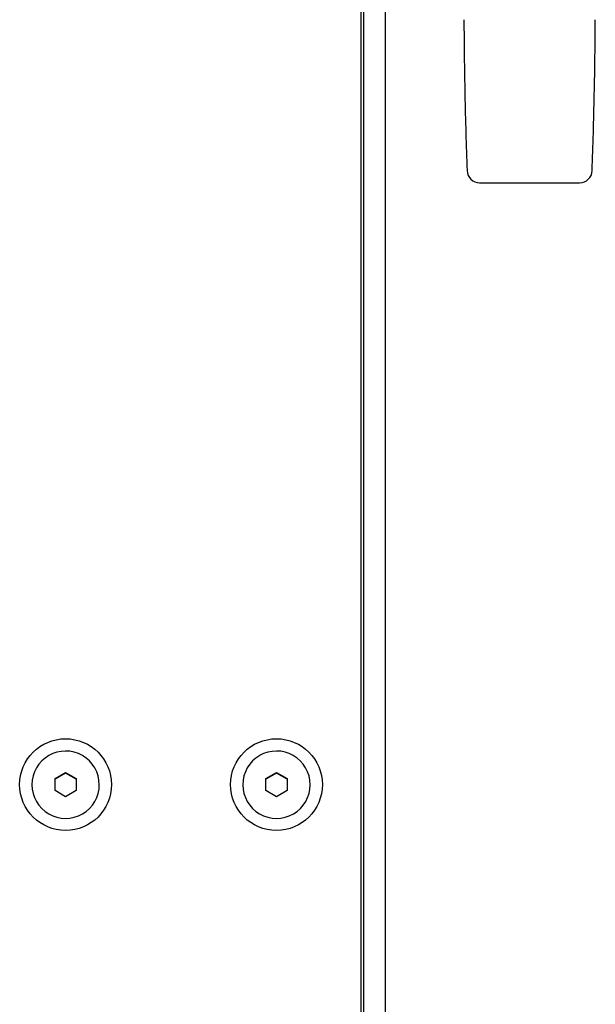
# Model space of a CAD drawing. Header units: millimetres. Extents: x 8 to 1894, y 12 to 2723.
# Tile 46 of 152: x 1074 to 1142, y 1204 to 1321. Entities that reach past the tile are written whole.
import ezdxf

# ---------------------------------------------------------------- set-up
doc = ezdxf.new("R2010")
doc.units = ezdxf.units.MM

msp = doc.modelspace()

# ---------------------------------------------------------------- linework, layer by layer
at = {"color": 7, "linetype": 'Continuous', "lineweight": 30}
for p, q in [((1114.04, 1370.51), (1114.04, 1054.72)), ((1114.37, 1370.21), (1114.37, 1056.91)), ((1116.98, 1054.61), (1116.98, 1367.11)), ((1077.79, 1231.02), (1079.04, 1231.74)), ((1079.04, 1231.65), (1077.79, 1230.93)), ((1077.79, 1229.58), (1077.79, 1231.02)), ((1079.04, 1231.74), (1080.29, 1231.02)), ((1079.04, 1231.74), (1079.04, 1231.65)), ((1080.29, 1230.93), (1079.04, 1231.65)), ((1080.29, 1231.02), (1080.29, 1229.58)), ((1102.79, 1231.02), (1104.04, 1231.74)), ((1104.04, 1231.65), (1102.79, 1230.93)), ((1102.79, 1229.58), (1102.79, 1231.02)), ((1104.04, 1231.74), (1105.29, 1231.02)), ((1104.04, 1231.74), (1104.04, 1231.65)), ((1105.29, 1230.93), (1104.04, 1231.65)), ((1105.29, 1231.02), (1105.29, 1229.58)), ((1075.04, 1230.29), (1075.04, 1230.28)), ((1079.04, 1228.86), (1077.79, 1229.58)), ((1080.29, 1229.58), (1079.04, 1228.86)), ((1083.04, 1230.28), (1083.04, 1230.29)), ((1100.04, 1230.29), (1100.04, 1230.28)), ((1104.04, 1228.86), (1102.79, 1229.58)), ((1105.29, 1229.58), (1104.04, 1228.86)), ((1108.04, 1230.28), (1108.04, 1230.29))]:
    msp.add_line(p, q, dxfattribs=at)
for centre in [(1079.04, 1230.29), (1104.04, 1230.29)]:
    msp.add_circle(centre, 5.44, dxfattribs=at)
for centre, radius, start, end in [((1128.13, 1303.15), 1.5, 182.0593, 269.7124), ((1139.96, 1303.15), 1.5, 270.2739, 357.9481), ((1134.04, 2322.74), 1021.1, 269.66777, 270.3322), ((1079.04, 1230.27), 4, 0.1791, 120.0099), ((1104.04, 1230.27), 4, 0.1791, 120.0099), ((1079.03, 1230.28), 3.98, 119.8519, 179.9587), ((1104.03, 1230.28), 3.98, 119.8519, 179.9587), ((1079.04, 1230.29), 4, 180.1791, 300.0099), ((1079.06, 1230.28), 3.98, 299.8519, 359.9587), ((1104.04, 1230.29), 4, 180.1791, 300.0099), ((1104.06, 1230.28), 3.98, 299.8519, 359.9587)]:
    msp.add_arc(centre, radius, start, end, dxfattribs=at)
for points, knots in [([(1126.25, 1320.99), (1126.27, 1319.56), (1126.29, 1316.6), (1126.37, 1312.11), (1126.48, 1307.59), (1126.58, 1304.58), (1126.63, 1303.1)], [0, 0, 0, 0, 0.240802, 0.496076, 0.75136, 1, 1, 1, 1]), ([(1141.45, 1303.1), (1141.51, 1304.58), (1141.61, 1307.59), (1141.72, 1312.11), (1141.8, 1316.6), (1141.82, 1319.56), (1141.83, 1320.99)], [0, 0, 0, 0, 0.248633, 0.503919, 0.759195, 1, 1, 1, 1])]:
    msp.add_open_spline(points, degree=3, knots=knots, dxfattribs=at)

doc.saveas('drawing.dxf')
